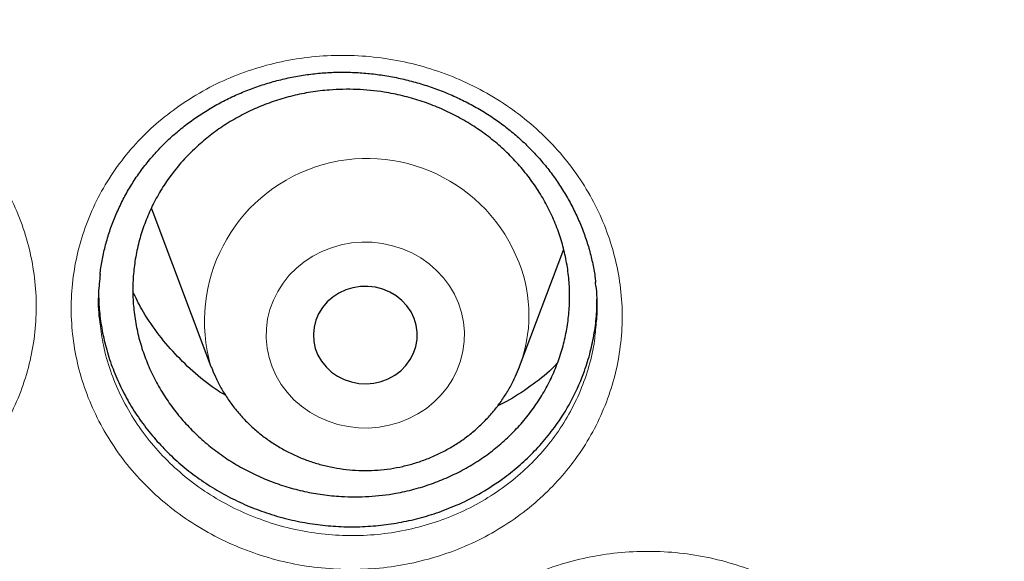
# Model space of a CAD drawing. Header units: millimetres. Extents: x 8 to 791, y 12 to 1717.
# Tile 202 of 256: x 376.7 to 384.28, y 1555.61 to 1559.79. Entities that reach past the tile are written whole.
import ezdxf

# ---------------------------------------------------------------- set-up
doc = ezdxf.new("R2010")
doc.units = ezdxf.units.MM

msp = doc.modelspace()

# ---------------------------------------------------------------- linework, layer by layer
at = {"color": 7, "linetype": 'Continuous', "lineweight": 30}
for p, q in [((377.7119, 1558.3371), (377.7245, 1558.3025)), ((377.7245, 1558.3025), (378.1715, 1557.1143)), ((380.5477, 1557.1143), (380.8872, 1558.0166)), ((378.1715, 1557.1143), (378.1738, 1557.1082))]:
    msp.add_line(p, q, dxfattribs=at)
at = {"color": 8, "linetype": 'Continuous', "lineweight": 0, "flags": 128}
msp.add_lwpolyline([(380.0772, 1557.6008), (380.046, 1557.6698), (380.0072, 1557.7354), (379.9614, 1557.7968), (379.9089, 1557.8534), (379.8505, 1557.9046), (379.7866, 1557.9497), (379.7181, 1557.9883), (379.6457, 1558.02), (379.5701, 1558.0444), (379.4922, 1558.0613), (379.4129, 1558.0705), (379.3329, 1558.0718), (379.2533, 1558.0652), (379.1749, 1558.0509), (379.0984, 1558.029), (379.0248, 1557.9997), (378.9549, 1557.9633), (378.8894, 1557.9203), (378.8291, 1557.8711), (378.7746, 1557.8163), (378.7265, 1557.7564), (378.6853, 1557.6921), (378.6516, 1557.6241), (378.6255, 1557.5532), (378.6076, 1557.4802), (378.5978, 1557.4057), (378.5964, 1557.3307), (378.6034, 1557.256), (378.6186, 1557.1824), (378.642, 1557.1107), (378.6732, 1557.0417), (378.712, 1556.9761), (378.7578, 1556.9147), (378.8103, 1556.8581), (378.8687, 1556.8069), (378.9326, 1556.7618), (379.0011, 1556.7232), (379.0735, 1556.6915), (379.1491, 1556.6671), (379.227, 1556.6502), (379.3063, 1556.641), (379.3862, 1556.6397), (379.4659, 1556.6463), (379.5443, 1556.6606), (379.6208, 1556.6825), (379.6944, 1556.7118), (379.7643, 1556.7482), (379.8297, 1556.7912), (379.8901, 1556.8404), (379.9446, 1556.8952), (379.9927, 1556.9551), (380.0339, 1557.0194), (380.0676, 1557.0874), (380.0937, 1557.1583), (380.1116, 1557.2313), (380.1214, 1557.3058), (380.1228, 1557.3808), (380.1158, 1557.4555), (380.1006, 1557.5291), (380.0772, 1557.6008)], dxfattribs=at)
at = {"color": 7, "linetype": 'Continuous', "lineweight": 30, "flags": 128}
msp.add_lwpolyline([(379.7355, 1557.4841), (379.7115, 1557.5341), (379.6801, 1557.5803), (379.6419, 1557.6216), (379.5976, 1557.6574), (379.5482, 1557.6867), (379.4949, 1557.7089), (379.4386, 1557.7236), (379.3807, 1557.7305), (379.3223, 1557.7294), (379.2647, 1557.7203), (379.2092, 1557.7035), (379.1568, 1557.6792), (379.1088, 1557.6481), (379.0661, 1557.6107), (379.0296, 1557.5679), (379.0002, 1557.5205), (378.9785, 1557.4697), (378.9649, 1557.4164), (378.9596, 1557.3618), (378.963, 1557.3071), (378.9747, 1557.2535), (378.9947, 1557.202), (379.0225, 1557.1538), (379.0574, 1557.1099), (379.0988, 1557.0712), (379.1457, 1557.0386), (379.1972, 1557.0128), (379.2522, 1556.9943), (379.3094, 1556.9834), (379.3677, 1556.9805), (379.4259, 1556.9857), (379.4826, 1556.9986), (379.5367, 1557.0193), (379.587, 1557.047), (379.6325, 1557.0814), (379.6722, 1557.1216), (379.7052, 1557.1668), (379.7308, 1557.216), (379.7486, 1557.2682), (379.758, 1557.3223), (379.7589, 1557.3771), (379.7514, 1557.4314), (379.7355, 1557.4841)], dxfattribs=at)
at = {"color": 8, "linetype": 'Continuous', "lineweight": 0}
for centre, radius, start, end in [((379.3741, 1557.4638), 1.2524, 20.97229, 196.204), ((379.505, 1557.5077), 1.1145, 339.13857, 21.26952)]:
    msp.add_arc(centre, radius, start, end, dxfattribs=at)
for points, knots in [([(391.9045, 1594.1384), (391.4079, 1594.1325), (390.4148, 1594.1207), (388.9279, 1594.0251), (387.4468, 1593.8726), (385.9744, 1593.658), (384.522, 1593.3848), (383.0924, 1593.0544), (381.6879, 1592.6687), (380.3024, 1592.2266), (378.9303, 1591.7256), (377.5746, 1591.1657), (376.2385, 1590.5467), (374.9327, 1589.8732), (373.6598, 1589.1465), (372.4295, 1588.3727), (371.2435, 1587.5542), (370.1031, 1586.6936), (369.0035, 1585.7876), (367.9401, 1584.8322), (366.916, 1583.8281), (365.9341, 1582.7766), (365.0025, 1581.6855), (364.1228, 1580.5571), (363.3018, 1579.4004), (362.54, 1578.2184), (361.8375, 1577.0139), (361.191, 1575.7821), (360.5983, 1574.5176), (360.0617, 1573.2223), (359.5835, 1571.8983), (359.1678, 1570.5558), (358.8154, 1569.1975), (358.5287, 1567.8341), (358.3069, 1566.4685), (358.1492, 1565.1035), (358.0544, 1563.7333), (358.0226, 1562.3523), (358.0552, 1560.9629), (358.1534, 1559.568), (358.317, 1558.1784), (358.5454, 1556.797), (358.8367, 1555.4344), (359.1888, 1554.0932), (359.5999, 1552.7754), (360.0712, 1551.4755), (360.6051, 1550.1882), (361.2019, 1548.9163), (361.8617, 1547.6628), (362.5795, 1546.4377), (363.3541, 1545.2435), (364.179, 1544.0892), (365.0514, 1542.9765), (365.9686, 1541.9066), (366.9343, 1540.8749), (367.9527, 1539.8773), (369.0228, 1538.9165), (370.1437, 1537.9953), (371.3066, 1537.1212), (372.5093, 1536.2959), (373.7422, 1535.5256), (375.0021, 1534.8108), (376.2859, 1534.1517), (377.5989, 1533.5453), (378.9467, 1532.9892), (380.3273, 1532.4858), (381.7385, 1532.0371), (383.1694, 1531.6471), (384.6173, 1531.3164), (386.0705, 1531.0475), (387.526, 1530.8394), (388.981, 1530.6914), (390.4414, 1530.6025), (391.9134, 1530.5727), (393.3942, 1530.6033), (394.8811, 1530.6954), (396.3622, 1530.8488), (397.8346, 1531.0632), (399.2869, 1531.3364), (400.7165, 1531.6668), (402.1211, 1532.0525), (403.5066, 1532.4947), (404.8787, 1532.9956), (406.2344, 1533.5555), (407.5705, 1534.1745), (408.8762, 1534.848), (410.1492, 1535.5747), (411.3795, 1536.3486), (412.5655, 1537.1671), (413.7058, 1538.0276), (414.8055, 1538.9336), (415.8688, 1539.889), (416.8929, 1540.8931), (417.8748, 1541.9446), (418.8065, 1543.0357), (419.6861, 1544.1641), (420.5071, 1545.3208), (421.269, 1546.5028), (421.9715, 1547.7073), (422.6179, 1548.9391), (423.2106, 1550.2036), (423.7472, 1551.4989), (424.2255, 1552.8229), (424.6412, 1554.1654), (424.9936, 1555.5237), (425.2803, 1556.8871), (425.5021, 1558.2527), (425.6598, 1559.6178), (425.7545, 1560.9879), (425.7863, 1562.3689), (425.7538, 1563.7583), (425.6555, 1565.1532), (425.492, 1566.5428), (425.2635, 1567.9243), (424.9723, 1569.2868), (424.6202, 1570.6281), (424.2091, 1571.9458), (423.7378, 1573.2457), (423.2038, 1574.533), (422.6071, 1575.8049), (421.9473, 1577.0584), (421.2294, 1578.2835), (420.4549, 1579.4778), (419.63, 1580.632), (418.7576, 1581.7447), (417.8403, 1582.8146), (416.8747, 1583.8463), (415.8563, 1584.8439), (414.7861, 1585.8047), (413.6653, 1586.726), (412.5024, 1587.6), (411.2997, 1588.4253), (410.0668, 1589.1956), (408.8069, 1589.9104), (407.5231, 1590.5695), (406.2101, 1591.1759), (404.8623, 1591.732), (403.4817, 1592.2354), (402.0705, 1592.6841), (400.6395, 1593.0741), (399.1917, 1593.4048), (397.7385, 1593.6737), (396.283, 1593.882), (394.828, 1594.0291), (393.3676, 1594.1213), (392.3922, 1594.1327), (391.9045, 1594.1384)], [0, 0, 0, 0, 0.007, 0.014, 0.021, 0.028, 0.035, 0.041875, 0.04875, 0.055625, 0.0625, 0.0695, 0.0765, 0.0835, 0.0905, 0.0975, 0.104375, 0.11125, 0.118125, 0.125, 0.132, 0.139, 0.146, 0.153, 0.16, 0.166875, 0.17375, 0.180625, 0.1875, 0.1945, 0.2015, 0.2085, 0.2155, 0.2225, 0.229375, 0.23625, 0.243125, 0.25, 0.257, 0.264, 0.271, 0.278, 0.285, 0.291875, 0.29875, 0.305625, 0.3125, 0.3195, 0.3265, 0.3335, 0.3405, 0.3475, 0.354375, 0.36125, 0.368125, 0.375, 0.382, 0.389, 0.396, 0.403, 0.41, 0.416875, 0.42375, 0.430625, 0.4375, 0.4445, 0.4515, 0.4585, 0.4655, 0.4725, 0.479375, 0.48625, 0.493125, 0.5, 0.507, 0.514, 0.521, 0.528, 0.535, 0.541875, 0.54875, 0.555625, 0.5625, 0.5695, 0.5765, 0.5835, 0.5905, 0.5975, 0.604375, 0.61125, 0.618125, 0.625, 0.632, 0.639, 0.646, 0.653, 0.66, 0.666875, 0.67375, 0.680625, 0.6875, 0.6945, 0.7015, 0.7085, 0.7155, 0.7225, 0.729375, 0.73625, 0.743125, 0.75, 0.757, 0.764, 0.771, 0.778, 0.785, 0.791875, 0.79875, 0.805625, 0.8125, 0.8195, 0.8265, 0.8335, 0.8405, 0.8475, 0.854375, 0.86125, 0.868125, 0.875, 0.882, 0.889, 0.896, 0.903, 0.91, 0.916875, 0.92375, 0.930625, 0.9375, 0.9445, 0.9515, 0.9585, 0.9655, 0.9725, 0.979375, 0.98625, 0.993125, 1, 1, 1, 1]), ([(373.463, 1559.2453), (373.532, 1559.2873), (373.6668, 1559.3694), (373.8857, 1559.4626), (374.1101, 1559.5328), (374.3424, 1559.5787), (374.5794, 1559.5993), (374.818, 1559.5954), (375.0554, 1559.5667), (375.2886, 1559.5126), (375.5147, 1559.4348), (375.7305, 1559.3342), (375.9329, 1559.2114), (376.1199, 1559.0688), (376.2891, 1558.9081), (376.4379, 1558.7307), (376.565, 1558.5394), (376.6688, 1558.3367), (376.7473, 1558.1247), (376.8003, 1557.9066), (376.8273, 1557.6847), (376.8268, 1557.4619), (376.7999, 1557.241), (376.7468, 1557.025), (376.6675, 1556.8168), (376.5641, 1556.6187), (376.4397, 1556.4363), (376.2969, 1556.2718), (376.1362, 1556.1222), (375.9547, 1555.9878), (375.7541, 1555.8713), (375.5406, 1555.7766), (375.3163, 1555.7056), (375.0844, 1555.6585), (374.8477, 1555.6358), (374.609, 1555.6387), (374.3714, 1555.6663), (374.138, 1555.7183), (373.912, 1555.7948), (373.6959, 1555.8942), (373.4924, 1556.015), (373.3045, 1556.1567), (373.1343, 1556.3166), (372.9837, 1556.4928), (372.8556, 1556.6834), (372.7506, 1556.8854), (372.6698, 1557.0968), (372.6153, 1557.3151), (372.5872, 1557.5374), (372.5854, 1557.7606), (372.611, 1557.9817), (372.6629, 1558.198), (372.7401, 1558.4071), (372.8427, 1558.6058), (372.9683, 1558.7921), (373.1148, 1558.9623), (373.2789, 1559.1159), (373.4016, 1559.2021), (373.463, 1559.2453)], [0, 0, 0, 0, 0.018752, 0.036614, 0.054532, 0.072392, 0.090272, 0.108207, 0.126085, 0.14401, 0.161993, 0.179917, 0.197806, 0.215751, 0.233639, 0.251514, 0.269446, 0.28732, 0.305175, 0.323086, 0.34094, 0.358813, 0.376743, 0.394616, 0.41245, 0.430339, 0.44817, 0.46505, 0.48193, 0.499799, 0.517725, 0.535594, 0.553457, 0.571378, 0.589241, 0.607136, 0.625087, 0.642981, 0.660868, 0.678812, 0.696699, 0.714593, 0.732543, 0.750436, 0.768292, 0.786205, 0.804061, 0.821965, 0.839928, 0.857835, 0.875698, 0.893618, 0.911482, 0.929317, 0.947209, 0.965045, 0.982522, 1, 1, 1, 1]), ([(377.9243, 1559.1202), (377.9938, 1559.1654), (378.1279, 1559.2527), (378.3461, 1559.353), (378.5686, 1559.4297), (378.7997, 1559.4822), (379.0361, 1559.5097), (379.2748, 1559.5126), (379.513, 1559.4907), (379.7476, 1559.4433), (379.9757, 1559.372), (380.1942, 1559.2776), (380.3999, 1559.1606), (380.5907, 1559.0233), (380.7643, 1558.8674), (380.9178, 1558.6942), (381.0501, 1558.5065), (381.1594, 1558.3066), (381.2436, 1558.0968), (381.3025, 1557.8801), (381.3355, 1557.6588), (381.341, 1557.4358), (381.32, 1557.214), (381.2727, 1556.9962), (381.1989, 1556.7855), (381.1008, 1556.5843), (380.9812, 1556.3982), (380.8427, 1556.2293), (380.6859, 1556.075), (380.5079, 1555.9353), (380.3105, 1555.8131), (380.0994, 1555.7122), (379.877, 1555.6348), (379.6464, 1555.581), (379.4103, 1555.5515), (379.1716, 1555.5475), (378.9333, 1555.5683), (378.6985, 1555.6136), (378.4704, 1555.6838), (378.2517, 1555.7769), (378.045, 1555.8919), (377.8534, 1556.0282), (377.6788, 1556.1833), (377.5235, 1556.3552), (377.3902, 1556.5422), (377.2798, 1556.7413), (377.1932, 1556.9504), (377.1328, 1557.1674), (377.0988, 1557.389), (377.091, 1557.6123), (377.1106, 1557.8344), (377.1567, 1558.0524), (377.2284, 1558.2638), (377.3257, 1558.4657), (377.4463, 1558.6558), (377.5878, 1558.8296), (377.7463, 1558.9868), (377.865, 1559.0757), (377.9243, 1559.1202)], [0, 0, 0, 0, 0.019195, 0.0370547, 0.0549703, 0.0728282, 0.0907012, 0.10863, 0.1265014, 0.1444193, 0.1623943, 0.1803117, 0.1981971, 0.2161394, 0.2340243, 0.2518995, 0.2698316, 0.2877063, 0.3055652, 0.3234807, 0.341339, 0.359219, 0.3771562, 0.3950359, 0.4128757, 0.4307711, 0.4486085, 0.4654972, 0.482386, 0.5002506, 0.5181725, 0.5360378, 0.553897, 0.5718129, 0.5896721, 0.6075595, 0.6255041, 0.6433915, 0.6612723, 0.6792101, 0.697091, 0.7149816, 0.7329295, 0.7508201, 0.7686762, 0.7865893, 0.8044462, 0.8223566, 0.8403256, 0.8582385, 0.876109, 0.894037, 0.9119082, 0.9297482, 0.9476451, 0.9654856, 0.9827428, 1, 1, 1, 1]), ([(377.3175, 1557.4437), (377.3248, 1557.3882), (377.3408, 1557.2657), (377.3941, 1557.0808), (377.472, 1556.8914), (377.5721, 1556.7111), (377.6927, 1556.5417), (377.8333, 1556.386), (377.9913, 1556.2455), (378.1647, 1556.122), (378.3518, 1556.0176), (378.5498, 1555.9331), (378.7562, 1555.8693), (378.9687, 1555.828), (379.1843, 1555.8089), (379.4004, 1555.8121), (379.6141, 1555.8385), (379.8228, 1555.8868), (380.024, 1555.9565), (380.215, 1556.0475), (380.3937, 1556.1577), (380.5548, 1556.2838), (380.6967, 1556.4232), (380.8222, 1556.5758), (380.9304, 1556.744), (381.0195, 1556.9259), (381.0849, 1557.1165), (381.122, 1557.269), (381.1292, 1557.3581), (381.1311, 1557.3803)], [0, 0, 0, 0, 0.031942, 0.07037, 0.108693, 0.147136, 0.185456, 0.223839, 0.262344, 0.300727, 0.339095, 0.377585, 0.415953, 0.454332, 0.492833, 0.531212, 0.569531, 0.607972, 0.646291, 0.684618, 0.723066, 0.761391, 0.797653, 0.833915, 0.872185, 0.91058, 0.948857, 0.987213, 1, 1, 1, 1]), ([(380.2784, 1555.3053), (380.3477, 1555.3498), (380.4819, 1555.436), (380.7003, 1555.5352), (380.9233, 1555.611), (381.1547, 1555.6627), (381.3914, 1555.6895), (381.6301, 1555.6919), (381.8683, 1555.6696), (382.1026, 1555.622), (382.3303, 1555.5506), (382.5483, 1555.4562), (382.7534, 1555.3394), (382.9434, 1555.2025), (383.1162, 1555.0471), (383.2688, 1554.8746), (383.4001, 1554.6877), (383.5084, 1554.4887), (383.5915, 1554.2799), (383.6494, 1554.0642), (383.6813, 1553.8441), (383.6857, 1553.6222), (383.6636, 1553.4016), (383.6151, 1553.185), (383.5403, 1552.9756), (383.4412, 1552.7755), (383.3205, 1552.5905), (383.181, 1552.4227), (383.0233, 1552.2695), (382.8445, 1552.1309), (382.6463, 1552.0097), (382.4347, 1551.9098), (382.2117, 1551.8332), (381.9808, 1551.7802), (381.7444, 1551.7514), (381.5056, 1551.7479), (381.2674, 1551.7691), (381.0328, 1551.8147), (380.8051, 1551.8849), (380.587, 1551.978), (380.3808, 1552.0929), (380.1899, 1552.2288), (380.0162, 1552.3834), (379.8618, 1552.5546), (379.7295, 1552.7408), (379.6201, 1552.939), (379.5346, 1553.1472), (379.4753, 1553.363), (379.4423, 1553.5836), (379.4356, 1553.8057), (379.4564, 1554.0266), (379.5035, 1554.2434), (379.5763, 1554.4536), (379.6747, 1554.6542), (379.7964, 1554.8432), (379.9389, 1555.0161), (380.0988, 1555.1725), (380.2185, 1555.261), (380.2784, 1555.3053)], [0, 0, 0, 0, 0.019079, 0.036942, 0.05486, 0.072721, 0.090592, 0.108518, 0.126387, 0.144298, 0.162266, 0.180176, 0.198053, 0.215986, 0.233861, 0.25173, 0.269656, 0.287524, 0.305382, 0.323296, 0.341153, 0.359037, 0.376978, 0.394863, 0.412711, 0.430614, 0.44846, 0.465364, 0.482268, 0.500134, 0.518058, 0.535926, 0.553787, 0.571704, 0.589565, 0.607448, 0.625388, 0.643272, 0.661144, 0.679074, 0.696947, 0.714829, 0.732768, 0.75065, 0.768502, 0.786411, 0.804263, 0.822174, 0.840143, 0.858056, 0.875932, 0.893865, 0.911742, 0.929591, 0.947497, 0.965346, 0.982673, 1, 1, 1, 1])]:
    msp.add_open_spline(points, degree=3, knots=knots, dxfattribs=at)
at = {"color": 7, "linetype": 'Continuous', "lineweight": 30}
for points, knots in [([(357.0532, 1565.0448), (357.0508, 1565.0099), (357.0461, 1564.9393), (357.0399, 1564.8224), (357.0331, 1564.6975), (357.0252, 1564.566), (357.017, 1564.4251), (357.0091, 1564.274), (357.0006, 1564.0953), (356.992, 1563.8866), (356.9839, 1563.6459), (356.9766, 1563.3568), (356.9714, 1563.015), (356.9704, 1562.6164), (356.975, 1562.1887), (356.9867, 1561.7289), (357.0066, 1561.2429), (357.0353, 1560.7411), (357.0725, 1560.2367), (357.1178, 1559.734), (357.1713, 1559.2329), (357.2327, 1558.7336), (357.3199, 1558.1085), (357.4415, 1557.3594), (357.6082, 1556.4891), (357.7605, 1555.8002), (357.8839, 1555.2895), (357.9689, 1554.9541), (358.0562, 1554.6248), (358.1433, 1554.3102), (358.2272, 1554.0185), (358.3061, 1553.7533), (358.3793, 1553.5145), (358.4462, 1553.3019), (358.5064, 1553.1154), (358.5591, 1552.9548), (358.6042, 1552.82), (358.6393, 1552.7162), (358.6666, 1552.6365), (358.6902, 1552.5679), (358.7165, 1552.4923), (358.7477, 1552.403), (358.7845, 1552.2992), (358.8307, 1552.17), (358.8878, 1552.0129), (358.9571, 1551.8258), (359.0362, 1551.6165), (359.1255, 1551.3853), (359.2256, 1551.1325), (359.335, 1550.8633), (359.4508, 1550.586), (359.6126, 1550.2089), (359.8226, 1549.7387), (360.0854, 1549.1801), (360.3848, 1548.5743), (360.7235, 1547.9255), (361.1044, 1547.2377), (361.4961, 1546.5691), (361.9371, 1545.8554), (362.4355, 1545.0952), (362.9974, 1544.2914), (363.5841, 1543.503), (364.1207, 1542.825), (364.6016, 1542.2466), (365.0237, 1541.7582), (365.4687, 1541.2632), (365.9374, 1540.7626), (366.3963, 1540.2924), (366.8416, 1539.8533), (367.27, 1539.4454), (367.7152, 1539.0363), (368.1767, 1538.6274), (368.5913, 1538.2734), (368.9458, 1537.9797), (369.2283, 1537.7509), (369.4925, 1537.5412), (369.738, 1537.3502), (369.9643, 1537.1772), (370.1614, 1537.0289), (370.3309, 1536.9032), (370.4745, 1536.7978), (370.6036, 1536.7041), (370.7099, 1536.6275), (370.7926, 1536.5685), (370.8521, 1536.5261), (370.9062, 1536.4878), (370.9723, 1536.4412), (371.0611, 1536.3789), (371.1716, 1536.302), (371.2957, 1536.2163), (371.4305, 1536.1242), (371.576, 1536.0257), (371.7632, 1535.9005), (371.9973, 1535.7463), (372.2837, 1535.5614), (372.5967, 1535.3637), (372.9369, 1535.1541), (373.302, 1534.9349), (373.6861, 1534.7107), (374.0797, 1534.4876), (374.476, 1534.2696), (374.9737, 1534.004), (375.5734, 1533.6972), (376.2758, 1533.3571), (376.9747, 1533.0372), (377.7049, 1532.7215), (378.4656, 1532.4129), (379.2559, 1532.114), (380.04, 1531.8382), (380.8213, 1531.5831), (381.599, 1531.3484), (382.3747, 1531.1329), (383.1479, 1530.9361), (383.9229, 1530.7565), (384.776, 1530.578), (385.7075, 1530.4068), (386.718, 1530.2497), (387.7304, 1530.1207), (388.7455, 1530.0195), (389.7632, 1529.9462), (390.7827, 1529.901), (391.8033, 1529.884), (392.8239, 1529.8953), (393.8437, 1529.935), (394.8619, 1530.0027), (395.8775, 1530.0984), (396.8898, 1530.2218), (397.8978, 1530.3729), (398.8286, 1530.5385), (399.6827, 1530.7122), (400.4634, 1530.8886), (401.2464, 1531.0833), (402.0351, 1531.2981), (402.8256, 1531.5326), (403.6172, 1531.787), (404.4091, 1532.0618), (405.2052, 1532.3591), (405.9911, 1532.6741), (406.7655, 1533.0061), (407.5216, 1533.3512), (408.2642, 1533.7112), (408.9861, 1534.0818), (409.686, 1534.4613), (410.2891, 1534.8057), (410.8011, 1535.1105), (411.2273, 1535.3725), (411.644, 1535.6368), (411.9824, 1535.8582), (412.2385, 1536.0293), (412.4076, 1536.144), (412.5522, 1536.2431), (412.6725, 1536.3263), (412.7687, 1536.3935), (412.8371, 1536.4415), (412.8836, 1536.4743), (412.9221, 1536.5015), (412.9685, 1536.5344), (413.0278, 1536.5766), (413.0971, 1536.6262), (413.1924, 1536.6947), (413.3176, 1536.7855), (413.4765, 1536.9019), (413.6774, 1537.0511), (413.9174, 1537.2323), (414.1928, 1537.4443), (414.4782, 1537.6689), (414.7929, 1537.9221), (415.1375, 1538.2063), (415.5121, 1538.5243), (415.898, 1538.8617), (416.2945, 1539.2193), (416.7005, 1539.5977), (417.0877, 1539.9709), (417.4545, 1540.3357), (417.7942, 1540.6837), (418.125, 1541.0325), (418.44, 1541.3742), (418.7381, 1541.7066), (419.0356, 1542.0471), (419.3305, 1542.3942), (419.6212, 1542.7461), (419.8914, 1543.0823), (420.1435, 1543.4042), (420.3779, 1543.7109), (420.595, 1544.0018), (420.7938, 1544.2741), (420.9809, 1544.5358), (421.1669, 1544.8013), (421.362, 1545.0858), (421.5697, 1545.3957), (421.789, 1545.7316), (422.019, 1546.0939), (422.2588, 1546.4832), (422.5074, 1546.9001), (422.7438, 1547.3108), (422.967, 1547.7119), (423.1759, 1548.0995), (423.3851, 1548.5009), (423.5884, 1548.9051), (423.7872, 1549.3148), (423.9773, 1549.7213), (424.1582, 1550.1229), (424.3234, 1550.5033), (424.4737, 1550.8621), (424.6101, 1551.1988), (424.7334, 1551.5133), (424.8444, 1551.8051), (424.9275, 1552.0301), (424.986, 1552.1915), (425.022, 1552.2923), (425.0531, 1552.3798), (425.079, 1552.4537), (425.1, 1552.514), (425.1173, 1552.5637), (425.1365, 1552.6193), (425.1618, 1552.6931), (425.1962, 1552.7944), (425.238, 1552.9192), (425.2904, 1553.078), (425.3517, 1553.2674), (425.4199, 1553.4832), (425.49, 1553.7109), (425.5615, 1553.9498), (425.6342, 1554.1999), (425.7209, 1554.5079), (425.8209, 1554.879), (425.9326, 1555.318), (426.0436, 1555.783), (426.1444, 1556.2364), (426.2352, 1556.6749), (426.3163, 1557.095), (426.394, 1557.5297), (426.4818, 1558.0655), (426.572, 1558.6902), (426.6569, 1559.3929), (426.7237, 1560.0732), (426.7738, 1560.7306), (426.8089, 1561.3647), (426.8302, 1561.9754), (426.8378, 1562.4719), (426.8382, 1562.86), (426.8358, 1563.1455), (426.8308, 1563.4241), (426.8237, 1563.6914), (426.815, 1563.9447), (426.8049, 1564.1919), (426.7936, 1564.4303), (426.7812, 1564.6577), (426.769, 1564.8593), (426.76, 1564.986), (426.7558, 1565.0448)], [0, 0, 0, 0, 0.000951, 0.00193, 0.003036, 0.004253, 0.00557, 0.006974, 0.008466, 0.010552, 0.012788, 0.015174, 0.018604, 0.022304, 0.026272, 0.03051, 0.035109, 0.039809, 0.0445, 0.049182, 0.053854, 0.058517, 0.063171, 0.071403, 0.079606, 0.08778, 0.090983, 0.094182, 0.097376, 0.100428, 0.103231, 0.105785, 0.10809, 0.110147, 0.111955, 0.113514, 0.114824, 0.115886, 0.116546, 0.117156, 0.117891, 0.118757, 0.119771, 0.120935, 0.122551, 0.124388, 0.126447, 0.128728, 0.13123, 0.133951, 0.136743, 0.139515, 0.145262, 0.150923, 0.1565, 0.163835, 0.171017, 0.178053, 0.185051, 0.193961, 0.202877, 0.211797, 0.220722, 0.226386, 0.232222, 0.238233, 0.244421, 0.250785, 0.255992, 0.261311, 0.266742, 0.272285, 0.27791, 0.2814, 0.284654, 0.287671, 0.290452, 0.292997, 0.295305, 0.297061, 0.298651, 0.300074, 0.30133, 0.302159, 0.302792, 0.303286, 0.303933, 0.304956, 0.306188, 0.307532, 0.308987, 0.310553, 0.31223, 0.315004, 0.318038, 0.32133, 0.324881, 0.328691, 0.332679, 0.336722, 0.340731, 0.344704, 0.351714, 0.358613, 0.3654, 0.372077, 0.379665, 0.387104, 0.394395, 0.401597, 0.408772, 0.415794, 0.42279, 0.429761, 0.436706, 0.445688, 0.454627, 0.463542, 0.472457, 0.481371, 0.490286, 0.4992, 0.508115, 0.517029, 0.525944, 0.534858, 0.543773, 0.552688, 0.561603, 0.568593, 0.575583, 0.582642, 0.589812, 0.597096, 0.604359, 0.61173, 0.61921, 0.626799, 0.634111, 0.641505, 0.648815, 0.655997, 0.663051, 0.669978, 0.674479, 0.678925, 0.683315, 0.687644, 0.689723, 0.691543, 0.693106, 0.69441, 0.695455, 0.696243, 0.696646, 0.696978, 0.697502, 0.698168, 0.698928, 0.699781, 0.70131, 0.703068, 0.705055, 0.708015, 0.711125, 0.714373, 0.717759, 0.721968, 0.726371, 0.73097, 0.735762, 0.74075, 0.745932, 0.750272, 0.754723, 0.75908, 0.763275, 0.767308, 0.771181, 0.775537, 0.77967, 0.783578, 0.787262, 0.79079, 0.794084, 0.797145, 0.799974, 0.80285, 0.805987, 0.809385, 0.813035, 0.816945, 0.821115, 0.825545, 0.830235, 0.834102, 0.838129, 0.842317, 0.846532, 0.850562, 0.854837, 0.85888, 0.862688, 0.866263, 0.869604, 0.872711, 0.875584, 0.878223, 0.879337, 0.880326, 0.881181, 0.881903, 0.882491, 0.882945, 0.883358, 0.884118, 0.885104, 0.886317, 0.887757, 0.88973, 0.891826, 0.894024, 0.896326, 0.898731, 0.901239, 0.905195, 0.909383, 0.913804, 0.918457, 0.922275, 0.926238, 0.930343, 0.934543, 0.941328, 0.94789, 0.954228, 0.960343, 0.966236, 0.971905, 0.977351, 0.980059, 0.98271, 0.985301, 0.987816, 0.990158, 0.992312, 0.994612, 0.996657, 0.99845, 1, 1, 1, 1]), ([(359.582, 1559.2529), (359.5907, 1559.1731), (359.6162, 1558.9407), (359.6664, 1558.5564), (359.732, 1558.1001), (359.8054, 1557.6448), (359.8859, 1557.1905), (359.9738, 1556.7375), (360.069, 1556.2858), (360.1714, 1555.8354), (360.2811, 1555.3866), (360.3979, 1554.9393), (360.522, 1554.4938), (360.6531, 1554.0501), (360.7914, 1553.6083), (360.9368, 1553.1685), (361.0893, 1552.7308), (361.2488, 1552.2953), (361.4152, 1551.8621), (361.5886, 1551.4313), (361.769, 1551.0031), (361.9561, 1550.5774), (362.1502, 1550.1544), (362.3509, 1549.7343), (362.5585, 1549.317), (362.7727, 1548.9027), (362.9935, 1548.4915), (363.221, 1548.0835), (363.455, 1547.6787), (363.6954, 1547.2773), (363.9423, 1546.8794), (364.1956, 1546.4849), (364.4552, 1546.0942), (364.721, 1545.7071), (364.9931, 1545.3239), (365.2712, 1544.9445), (365.5555, 1544.5692), (365.8457, 1544.1979), (366.1419, 1543.8307), (366.4439, 1543.4678), (366.7518, 1543.1092), (367.0654, 1542.755), (367.3847, 1542.4054), (367.7095, 1542.0602), (368.0399, 1541.7197), (368.3757, 1541.3839), (368.7168, 1541.053), (369.0633, 1540.7269), (369.4149, 1540.4057), (369.7717, 1540.0895), (370.1335, 1539.7785), (370.5003, 1539.4726), (370.872, 1539.1719), (371.2484, 1538.8766), (371.6296, 1538.5866), (372.0154, 1538.302), (372.4057, 1538.023), (372.8005, 1537.7495), (373.1996, 1537.4816), (373.603, 1537.2194), (374.0106, 1536.963), (374.4222, 1536.7123), (374.8378, 1536.4675), (375.2574, 1536.2287), (375.6807, 1535.9958), (376.1077, 1535.7689), (376.5383, 1535.5481), (376.9724, 1535.3335), (377.4099, 1535.125), (377.8507, 1534.9227), (378.2948, 1534.7267), (378.7419, 1534.537), (379.192, 1534.3537), (379.645, 1534.1768), (380.1009, 1534.0063), (380.5594, 1533.8423), (381.0205, 1533.6848), (381.484, 1533.5338), (381.95, 1533.3895), (382.4182, 1533.2517), (382.8886, 1533.1206), (383.3611, 1532.9962), (383.8354, 1532.8785), (384.3117, 1532.7676), (384.7896, 1532.6634), (385.2692, 1532.5659), (385.7503, 1532.4753), (386.2328, 1532.3915), (386.7166, 1532.3146), (387.2016, 1532.2445), (387.6876, 1532.1813), (388.1746, 1532.125), (388.6625, 1532.0756), (389.1511, 1532.0331), (389.6403, 1531.9976), (390.13, 1531.969), (390.6202, 1531.9473), (391.1106, 1531.9326), (391.6012, 1531.9248), (392.0919, 1531.924), (392.5826, 1531.9301), (393.073, 1531.9432), (393.5633, 1531.9632), (394.0531, 1531.9902), (394.5425, 1532.0241), (395.0312, 1532.065), (395.5193, 1532.1127), (396.0065, 1532.1674), (396.4928, 1532.229), (396.978, 1532.2974), (397.4621, 1532.3727), (397.9449, 1532.4549), (398.4264, 1532.5439), (398.9063, 1532.6397), (399.3847, 1532.7424), (399.8613, 1532.8517), (400.3362, 1532.9678), (400.8091, 1533.0907), (401.28, 1533.2202), (401.7487, 1533.3564), (402.2152, 1533.4992), (402.6794, 1533.6486), (403.1411, 1533.8045), (403.6002, 1533.967), (404.0567, 1534.136), (404.5104, 1534.3114), (404.9612, 1534.4932), (405.409, 1534.6814), (405.8538, 1534.8759), (406.2954, 1535.0767), (406.7337, 1535.2837), (407.1687, 1535.497), (407.6001, 1535.7163), (408.028, 1535.9418), (408.4522, 1536.1732), (408.8726, 1536.4107), (409.2892, 1536.6541), (409.7018, 1536.9034), (410.1103, 1537.1585), (410.5147, 1537.4193), (410.9149, 1537.6858), (411.3107, 1537.958), (411.7021, 1538.2358), (412.0889, 1538.5191), (412.4712, 1538.8078), (412.8488, 1539.1019), (413.2216, 1539.4013), (413.5896, 1539.706), (413.9526, 1540.0159), (414.3106, 1540.3308), (414.6634, 1540.6508), (415.0111, 1540.9758), (415.3536, 1541.3056), (415.6906, 1541.6403), (416.0223, 1541.9797), (416.3484, 1542.3238), (416.669, 1542.6724), (416.984, 1543.0256), (417.2932, 1543.3831), (417.5966, 1543.745), (417.8942, 1544.1112), (418.1859, 1544.4815), (418.4715, 1544.856), (418.7511, 1545.2344), (419.0246, 1545.6167), (419.2919, 1546.0029), (419.553, 1546.3929), (419.8078, 1546.7864), (420.0562, 1547.1836), (420.2981, 1547.5842), (420.5337, 1547.9882), (420.7626, 1548.3955), (420.9851, 1548.8059), (421.2008, 1549.2195), (421.41, 1549.6361), (421.6123, 1550.0556), (421.8079, 1550.478), (421.9967, 1550.903), (422.1787, 1551.3307), (422.3537, 1551.7609), (422.5218, 1552.1935), (422.6829, 1552.6285), (422.837, 1553.0657), (422.9841, 1553.505), (423.1241, 1553.9464), (423.2569, 1554.3897), (423.3826, 1554.8348), (423.5012, 1555.2816), (423.6125, 1555.7301), (423.7166, 1556.1801), (423.8135, 1556.6315), (423.9031, 1557.0843), (423.9854, 1557.5383), (424.0604, 1557.9933), (424.1281, 1558.4494), (424.1884, 1558.9064), (424.2413, 1559.3642), (424.2869, 1559.8227), (424.3252, 1560.2818), (424.356, 1560.7414), (424.3794, 1561.2013), (424.3954, 1561.6616), (424.4034, 1562.0707), (424.4042, 1562.3263), (424.4045, 1562.4284)], [0, 0, 0, 0, 0.002595, 0.007564, 0.012533, 0.017502, 0.02247, 0.027439, 0.032408, 0.037377, 0.042346, 0.047315, 0.052284, 0.057254, 0.062223, 0.067192, 0.072161, 0.07713, 0.0821, 0.087069, 0.092038, 0.097008, 0.101977, 0.106946, 0.111916, 0.116885, 0.121855, 0.126825, 0.131794, 0.136764, 0.141734, 0.146704, 0.151673, 0.156643, 0.161613, 0.166583, 0.171553, 0.176523, 0.181493, 0.186464, 0.191434, 0.196404, 0.201374, 0.206345, 0.211315, 0.216286, 0.221256, 0.226227, 0.231197, 0.236168, 0.241138, 0.246109, 0.25108, 0.25605, 0.261021, 0.265992, 0.270963, 0.275934, 0.280905, 0.285876, 0.290847, 0.295818, 0.300789, 0.30576, 0.310731, 0.315702, 0.320674, 0.325645, 0.330616, 0.335587, 0.340559, 0.34553, 0.350501, 0.355473, 0.360444, 0.365416, 0.370387, 0.375358, 0.38033, 0.385301, 0.390273, 0.395244, 0.400216, 0.405188, 0.410159, 0.415131, 0.420102, 0.425074, 0.430046, 0.435017, 0.439989, 0.44496, 0.449932, 0.454904, 0.459875, 0.464847, 0.469819, 0.47479, 0.479762, 0.484734, 0.489705, 0.494677, 0.499649, 0.504621, 0.509592, 0.514564, 0.519536, 0.524507, 0.529479, 0.534451, 0.539422, 0.544394, 0.549366, 0.554337, 0.559309, 0.56428, 0.569252, 0.574224, 0.579195, 0.584167, 0.589138, 0.59411, 0.599081, 0.604053, 0.609024, 0.613996, 0.618967, 0.623939, 0.62891, 0.633881, 0.638853, 0.643824, 0.648795, 0.653767, 0.658738, 0.663709, 0.66868, 0.673651, 0.678623, 0.683594, 0.688565, 0.693536, 0.698507, 0.703478, 0.708449, 0.71342, 0.71839, 0.723361, 0.728332, 0.733303, 0.738274, 0.743244, 0.748215, 0.753185, 0.758156, 0.763126, 0.768097, 0.773067, 0.778038, 0.783008, 0.787978, 0.792949, 0.797919, 0.802889, 0.807859, 0.812829, 0.817799, 0.822769, 0.827739, 0.832709, 0.837679, 0.842648, 0.847618, 0.852588, 0.857557, 0.862527, 0.867497, 0.872466, 0.877436, 0.882405, 0.887374, 0.892344, 0.897313, 0.902282, 0.907251, 0.912221, 0.91719, 0.922159, 0.927128, 0.932097, 0.937066, 0.942035, 0.947004, 0.951973, 0.956942, 0.961911, 0.96688, 0.971849, 0.976818, 0.981787, 0.986756, 0.991724, 0.996693, 1, 1, 1, 1]), ([(377.7498, 1558.7653), (377.7624, 1558.7788), (377.8001, 1558.8193), (377.8673, 1558.8837), (377.953, 1558.9565), (378.0441, 1559.0246), (378.1403, 1559.0878), (378.241, 1559.1456), (378.3458, 1559.1977), (378.4542, 1559.2437), (378.5655, 1559.2835), (378.6792, 1559.3168), (378.7945, 1559.3433), (378.9109, 1559.363), (379.0277, 1559.3758), (379.1445, 1559.3816), (379.2614, 1559.3805), (379.3785, 1559.3726), (379.4961, 1559.358), (379.6137, 1559.3366), (379.7305, 1559.3085), (379.8458, 1559.2738), (379.9588, 1559.2326), (380.0687, 1559.1853), (380.1749, 1559.1322), (380.2767, 1559.0735), (380.3735, 1559.0098), (380.465, 1558.9411), (380.5515, 1558.8675), (380.6332, 1558.7889), (380.7104, 1558.7051), (380.7824, 1558.6165), (380.849, 1558.5235), (380.9096, 1558.4266), (380.9639, 1558.3263), (381.0116, 1558.2232), (381.0523, 1558.1179), (381.086, 1558.011), (381.1118, 1557.903), (381.1275, 1557.8193), (381.132, 1557.7716), (381.1331, 1557.7603)], [0, 0, 0, 0, 0.013013, 0.03906, 0.065222, 0.09155, 0.118027, 0.144625, 0.171307, 0.198032, 0.224744, 0.251388, 0.277921, 0.304302, 0.330501, 0.356483, 0.382306, 0.408327, 0.434627, 0.461158, 0.48786, 0.514667, 0.541507, 0.568281, 0.59492, 0.621361, 0.647553, 0.673464, 0.69923, 0.725237, 0.751487, 0.777951, 0.804588, 0.831354, 0.858199, 0.885071, 0.911905, 0.938657, 0.965292, 0.991785, 1, 1, 1, 1]), ([(378.0744, 1558.8181), (378.1084, 1558.8472), (378.1765, 1558.9056), (378.2893, 1558.9832), (378.4098, 1559.0531), (378.5363, 1559.1127), (378.6672, 1559.1618), (378.8015, 1559.2003), (378.9404, 1559.2284), (379.1044, 1559.248), (379.2939, 1559.2518), (379.4827, 1559.2334), (379.6456, 1559.201), (379.7821, 1559.1625), (379.914, 1559.1138), (380.0427, 1559.0543), (380.1653, 1558.9851), (380.2811, 1558.9068), (380.3891, 1558.8203), (380.49, 1558.7248), (380.5818, 1558.622), (380.6639, 1558.5128), (380.7357, 1558.3983), (380.7976, 1558.2775), (380.8483, 1558.1527), (380.8874, 1558.0248), (380.9149, 1557.8953), (380.9309, 1557.7628), (380.9347, 1557.6301), (380.9265, 1557.498), (380.9067, 1557.368), (380.8748, 1557.2388), (380.8314, 1557.113), (380.7768, 1556.9916), (380.7119, 1556.8757), (380.6359, 1556.7643), (380.5501, 1556.6597), (380.4552, 1556.5627), (380.3525, 1556.474), (380.2408, 1556.3929), (380.1223, 1556.3213), (379.9978, 1556.2595), (379.8688, 1556.208), (379.7341, 1556.1664), (379.5736, 1556.1308), (379.386, 1556.1084), (379.1964, 1556.1082), (379.0311, 1556.1245), (378.8914, 1556.1495), (378.7549, 1556.185), (378.6204, 1556.2316), (378.4908, 1556.2885), (378.367, 1556.3552), (378.2501, 1556.4308), (378.1391, 1556.516), (378.0363, 1556.6094), (377.9425, 1556.7102), (377.8584, 1556.8172), (377.7833, 1556.9315), (377.719, 1557.0508), (377.6657, 1557.1744), (377.6238, 1557.3008), (377.5931, 1557.4311), (377.5744, 1557.563), (377.5676, 1557.6954), (377.5727, 1557.8269), (377.5898, 1557.9587), (377.6187, 1558.0882), (377.6592, 1558.2145), (377.7107, 1558.3363), (377.7736, 1558.4548), (377.8533, 1558.5767), (377.9516, 1558.7006), (378.0333, 1558.7788), (378.0744, 1558.8181)], [0, 0, 0, 0, 0.013192, 0.026475, 0.040047, 0.053719, 0.066958, 0.08029, 0.093765, 0.107437, 0.127295, 0.147471, 0.161143, 0.174396, 0.187742, 0.201186, 0.214857, 0.228107, 0.24145, 0.254888, 0.268554, 0.281801, 0.29514, 0.308574, 0.322236, 0.33548, 0.348817, 0.362248, 0.375908, 0.389152, 0.402489, 0.41592, 0.42958, 0.442827, 0.456166, 0.469601, 0.483263, 0.496514, 0.509857, 0.523296, 0.536963, 0.550216, 0.563562, 0.577006, 0.590677, 0.610535, 0.630711, 0.644384, 0.657622, 0.670954, 0.684429, 0.6981, 0.711351, 0.724694, 0.738135, 0.751803, 0.765051, 0.778391, 0.791826, 0.80549, 0.818734, 0.832071, 0.845503, 0.859164, 0.872407, 0.885744, 0.899175, 0.912835, 0.92608, 0.939419, 0.952852, 0.966513, 0.983164, 1, 1, 1, 1]), ([(377.3175, 1557.823), (377.3194, 1557.8399), (377.3251, 1557.8935), (377.3427, 1557.9828), (377.3698, 1558.0907), (377.4046, 1558.197), (377.4463, 1558.3012), (377.4948, 1558.4025), (377.5499, 1558.5004), (377.6114, 1558.5944), (377.6776, 1558.6832), (377.7261, 1558.7384), (377.7498, 1558.7653)], [0, 0, 0, 0, 0.048846, 0.154899, 0.261445, 0.368288, 0.475219, 0.581976, 0.688376, 0.794263, 0.899519, 1, 1, 1, 1]), ([(377.3182, 1557.826), (377.3131, 1557.7773), (377.301, 1557.6619), (377.3031, 1557.5333), (377.3157, 1557.4552), (377.3175, 1557.4437)], [0, 0, 0, 0, 0.383662, 0.909519, 1, 1, 1, 1]), ([(381.1311, 1557.3803), (381.136, 1557.4249), (381.1484, 1557.536), (381.147, 1557.6648), (381.134, 1557.7471), (381.1315, 1557.763)], [0, 0, 0, 0, 0.35108, 0.875227, 1, 1, 1, 1]), ([(377.3057, 1557.6836), (377.3067, 1557.6414), (377.3089, 1557.5492), (377.3284, 1557.4074), (377.3611, 1557.2585), (377.4077, 1557.1128), (377.4671, 1556.9714), (377.5383, 1556.8356), (377.6221, 1556.7043), (377.7174, 1556.5801), (377.8233, 1556.4642), (377.9385, 1556.357), (378.0642, 1556.2581), (378.198, 1556.1696), (378.3386, 1556.0923), (378.4845, 1556.0264), (378.6372, 1555.9715), (378.7937, 1555.929), (378.9531, 1555.8991), (379.1134, 1555.8816), (379.2763, 1555.8767), (379.4384, 1555.8848), (379.5985, 1555.9056), (379.7551, 1555.9386), (379.9096, 1555.9842), (380.0707, 1556.0468), (380.237, 1556.1283), (380.3453, 1556.2), (380.3997, 1556.2361)], [0, 0, 0, 0, 0.031793, 0.069468, 0.107408, 0.145995, 0.183458, 0.22118, 0.259165, 0.297792, 0.335295, 0.37306, 0.411232, 0.449963, 0.487451, 0.525203, 0.56322, 0.601884, 0.63939, 0.677158, 0.715228, 0.753924, 0.791427, 0.829193, 0.867226, 0.905906, 0.952698, 1, 1, 1, 1]), ([(378.2845, 1556.8906), (378.265, 1556.9023), (378.1822, 1556.9516), (378.0505, 1557.0582), (377.892, 1557.2079), (377.7537, 1557.3743), (377.6447, 1557.5353), (377.5919, 1557.6444), (377.5698, 1557.6899)], [0, 0, 0, 0, 0.06148, 0.260351, 0.459855, 0.658726, 0.857709, 1, 1, 1, 1]), ([(380.3997, 1556.2361), (380.4411, 1556.2669), (380.5241, 1556.3287), (380.6383, 1556.4344), (380.7444, 1556.5495), (380.8545, 1556.6928), (380.9606, 1556.868), (381.0417, 1557.0546), (381.094, 1557.2242), (381.1249, 1557.3723), (381.1424, 1557.5117), (381.1434, 1557.6023), (381.1438, 1557.6428)], [0, 0, 0, 0, 0.091329, 0.183305, 0.277291, 0.371965, 0.508976, 0.648214, 0.742567, 0.833801, 0.925686, 1, 1, 1, 1]), ([(378.1743, 1557.108), (378.1843, 1557.0829), (378.2059, 1557.0288), (378.2472, 1556.9492), (378.2963, 1556.8691), (378.3518, 1556.7928), (378.4131, 1556.7208), (378.48, 1556.6536), (378.5521, 1556.5914), (378.629, 1556.5347), (378.7102, 1556.4837), (378.7953, 1556.4389), (378.8838, 1556.4005), (378.9751, 1556.3687), (379.0688, 1556.3437), (379.1643, 1556.3257), (379.261, 1556.3148), (379.3583, 1556.3111), (379.4557, 1556.3147), (379.5526, 1556.3254), (379.6484, 1556.3433), (379.7425, 1556.3682), (379.8344, 1556.4001), (379.9234, 1556.4387), (380.0091, 1556.4838), (380.091, 1556.5352), (380.1684, 1556.5924), (380.241, 1556.6553), (380.3084, 1556.7233), (380.37, 1556.7961), (380.4257, 1556.8732), (380.4748, 1556.9542), (380.5154, 1557.0334), (380.5364, 1557.0868), (380.5458, 1557.1109)], [0, 0, 0, 0, 0.026984, 0.058119, 0.089292, 0.12051, 0.151777, 0.183097, 0.214472, 0.245904, 0.277391, 0.308932, 0.340524, 0.372162, 0.403843, 0.435561, 0.467311, 0.499086, 0.530882, 0.56269, 0.594503, 0.626314, 0.658116, 0.689902, 0.721664, 0.753395, 0.785088, 0.816736, 0.848335, 0.879879, 0.911365, 0.942791, 0.974157, 1, 1, 1, 1]), ([(380.8381, 1557.1386), (380.8179, 1557.1182), (380.7479, 1557.0469), (380.6084, 1556.9439), (380.4745, 1556.8553), (380.3939, 1556.8182), (380.3798, 1556.8117)], [0, 0, 0, 0, 0.154091, 0.536484, 0.918548, 1, 1, 1, 1])]:
    msp.add_open_spline(points, degree=3, knots=knots, dxfattribs=at)

doc.saveas('drawing.dxf')
